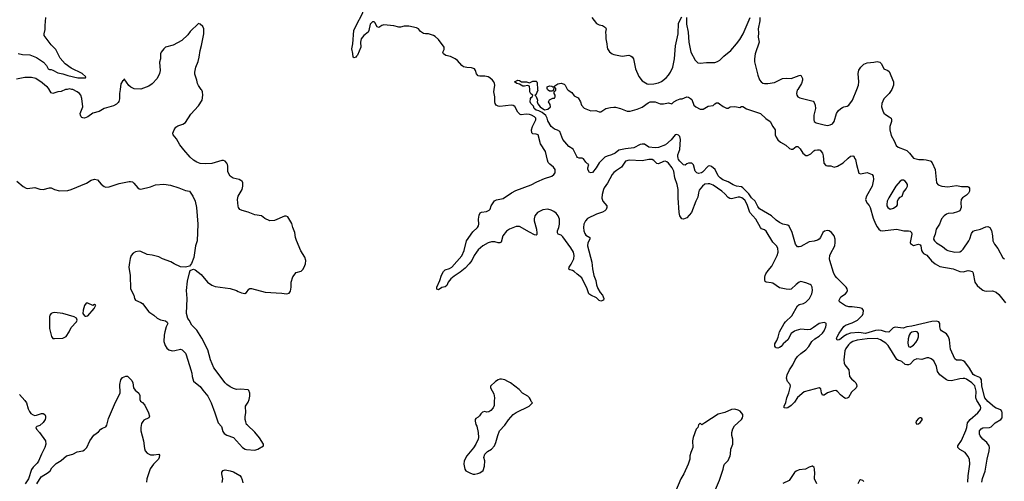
# Model space of a CAD drawing. Header units: inches. Extents: x 2220522 to 2384314, y 721474 to 893490.
# Tile 230 of 256: x 2315928 to 2327828, y 865261 to 870843. Entities that reach past the tile are written whole.
import ezdxf

# ---------------------------------------------------------------- set-up
doc = ezdxf.new("R2010")
doc.units = ezdxf.units.IN
doc.header["$MEASUREMENT"] = 0
for name, color, linetype in [('C3816', 7, 'Continuous'), ('C3817', 7, 'Continuous'), ('C3826', 7, 'Continuous'), ('C3827', 7, 'Continuous')]:
    doc.layers.add(name, color=color, linetype=linetype)

msp = doc.modelspace()

# ---------------------------------------------------------------- linework, layer by layer
at = {"layer": 'C3816', "color": 5}
for points, elevation in [([(2315892, 868892), (2315970, 868827), (2316006, 868806), (2316023, 868803), (2316110, 868812), (2316170, 868794), (2316210, 868788), (2316290, 868811), (2316310, 868808), (2316349, 868789), (2316410, 868773), (2316510, 868779), (2316550, 868790), (2316734, 868866), (2316790, 868901), (2316830, 868915), (2316870, 868905), (2316914, 868854), (2316950, 868826), (2316970, 868819), (2317010, 868821), (2317130, 868861), (2317250, 868887), (2317267, 868887), (2317290, 868881), (2317308, 868868), (2317356, 868810), (2317370, 868799), (2317390, 868795), (2317510, 868821), (2317570, 868844), (2317670, 868853), (2317750, 868842), (2317850, 868810), (2317930, 868779), (2317978, 868770), (2317990, 868758), (2318019, 868710), (2318050, 868650), (2318066, 868570), (2318082, 868370), (2318072, 868170), (2318053, 868110), (2318033, 867967), (2318004, 867896), (2317978, 867862), (2317963, 867857), (2317931, 867849), (2317870, 867854), (2317793, 867890), (2317756, 867916), (2317652, 867952), (2317610, 867975), (2317530, 867995), (2317470, 868004), (2317390, 868040), (2317370, 868043), (2317326, 868034), (2317301, 868019), (2317275, 867990), (2317263, 867957), (2317253, 867907), (2317247, 867850), (2317264, 867750), (2317266, 867590), (2317308, 867510), (2317316, 867470), (2317326, 867450), (2317390, 867425), (2317410, 867412), (2317490, 867311), (2317549, 867269), (2317590, 867233), (2317630, 867215), (2317690, 867201), (2317710, 867185), (2317719, 867170), (2317699, 867130), (2317680, 867070), (2317673, 867027), (2317670, 866950), (2317684, 866904), (2317706, 866870), (2317730, 866850), (2317770, 866840), (2317802, 866842), (2317870, 866857), (2317890, 866851), (2317930, 866810), (2317940, 866790), (2317998, 866610), (2318008, 866568), (2318011, 866529), (2318030, 866471), (2318051, 866450), (2318109, 866409), (2318142, 866362), (2318202, 866290), (2318240, 866210), (2318288, 866090), (2318325, 865970), (2318366, 865926), (2318384, 865864), (2318400, 865840), (2318430, 865819), (2318510, 865790), (2318620, 865670), (2318651, 865650), (2318670, 865645), (2318770, 865636), (2318805, 865650), (2318875, 865690), (2318874, 865710), (2318825, 865785), (2318770, 865854), (2318679, 865939), (2318669, 865949), (2318659, 865979), (2318653, 866010), (2318654, 866046), (2318662, 866090), (2318657, 866170), (2318690, 866218), (2318701, 866250), (2318709, 866289), (2318708, 866328), (2318698, 866358), (2318688, 866368), (2318595, 866375), (2318550, 866372), (2318510, 866382), (2318470, 866402), (2318430, 866431), (2318410, 866453), (2318274, 866634), (2318232, 866730), (2318203, 866850), (2318130, 866992), (2318070, 867089), (2318009, 867150), (2317976, 867210), (2317959, 867230), (2317945, 867290), (2317950, 867470), (2317945, 867570), (2317957, 867683), (2317979, 867781), (2317990, 867812), (2318016, 867824), (2318030, 867825), (2318050, 867818), (2318123, 867763), (2318199, 867670), (2318250, 867633), (2318290, 867618), (2318470, 867591), (2318550, 867567), (2318570, 867555), (2318610, 867541), (2318648, 867532), (2318670, 867545), (2318697, 867583), (2318710, 867591), (2318730, 867591), (2318894, 867550), (2319097, 867537), (2319153, 867527), (2319184, 867536), (2319199, 867561), (2319209, 867610), (2319209, 867671), (2319230, 867732), (2319270, 867785), (2319330, 867802), (2319350, 867821), (2319367, 867850), (2319383, 867890), (2319387, 867930), (2319375, 867970), (2319327, 868047), (2319272, 868172), (2319260, 868210), (2319253, 868270), (2319228, 868330), (2319217, 868377), (2319170, 868457), (2319150, 868469), (2319130, 868469), (2319007, 868413), (2318950, 868409), (2318890, 868437), (2318850, 868472), (2318770, 868483), (2318690, 868515), (2318615, 868535), (2318588, 868549), (2318572, 868570), (2318567, 868587), (2318559, 868670), (2318569, 868710), (2318617, 868790), (2318626, 868830), (2318625, 868870), (2318615, 868890), (2318600, 868900), (2318579, 868910), (2318508, 868928), (2318471, 868951), (2318445, 869005), (2318442, 869030), (2318445, 869070), (2318439, 869090), (2318430, 869109), (2318412, 869130), (2318390, 869142), (2318370, 869142), (2318250, 869105), (2318170, 869101), (2318110, 869105), (2318070, 869118), (2318030, 869145), (2317990, 869181), (2317911, 869270), (2317863, 869330), (2317822, 869402), (2317783, 869450), (2317777, 869470), (2317793, 869510), (2317815, 869545), (2317839, 869561), (2317901, 869579), (2317930, 869601), (2317998, 869702), (2318090, 869803), (2318132, 869870), (2318142, 869930), (2318138, 869970), (2318130, 869990), (2318122, 870000)], 220), ([(2316502, 870000), (2316483, 869997), (2316430, 869973), (2316390, 869969), (2316330, 869949), (2316310, 869958), (2316285, 870000)], 220), ([(2317142, 870000), (2317136, 869950), (2317134, 869886), (2317127, 869853), (2317119, 869841), (2317098, 869822), (2317060, 869800), (2316950, 869767), (2316887, 869733), (2316810, 869712), (2316750, 869669), (2316710, 869653), (2316690, 869654), (2316680, 869660), (2316669, 869669), (2316661, 869690), (2316659, 869710), (2316665, 869730), (2316690, 869790), (2316680, 869890), (2316666, 869930), (2316650, 869950), (2316623, 869970), (2316570, 869998), (2316556, 870000)], 220), ([(2316133, 865230), (2316186, 865314), (2316270, 865367), (2316296, 865390), (2316317, 865423), (2316370, 865478), (2316430, 865511), (2316492, 865568), (2316570, 865588), (2316623, 865617), (2316690, 865631), (2316710, 865641), (2316738, 865670), (2316775, 865750), (2316822, 865818), (2316879, 865861), (2316910, 865891), (2316930, 865904), (2316970, 865918), (2316980, 865940), (2317000, 866021), (2317072, 866188), (2317144, 866330), (2317138, 866430), (2317150, 866490), (2317170, 866515), (2317210, 866531), (2317230, 866531), (2317282, 866482), (2317295, 866450), (2317303, 866390), (2317323, 866363), (2317366, 866326), (2317378, 866298), (2317379, 866250), (2317387, 866230), (2317410, 866216), (2317441, 866181), (2317485, 866090), (2317498, 866050), (2317487, 866030), (2317430, 865999), (2317414, 865986), (2317401, 865959), (2317390, 865910), (2317390, 865870), (2317423, 865750), (2317437, 865657), (2317445, 865630), (2317470, 865603), (2317510, 865583), (2317550, 865582), (2317611, 865591), (2317617, 865577), (2317614, 865550), (2317606, 865530), (2317546, 865470), (2317506, 865414), (2317464, 865290), (2317460, 865250)], 180), ([(2315924, 866310), (2315990, 866239), (2316010, 866211), (2316030, 866138), (2316045, 866105), (2316063, 866083), (2316090, 866065), (2316110, 866058), (2316130, 866061), (2316190, 866083), (2316210, 866083), (2316231, 866070), (2316241, 866050), (2316240, 866030), (2316234, 866010), (2316210, 865973), (2316170, 865936), (2316136, 865924), (2316122, 865910), (2316131, 865890), (2316168, 865850), (2316238, 865750), (2316243, 865710), (2316233, 865670), (2316190, 865589), (2316156, 865504), (2316140, 865480), (2316090, 865432), (2316070, 865404), (2316033, 865290), (2315993, 865230)], 180), ([(2318375, 865245), (2318381, 865290), (2318369, 865350), (2318370, 865370), (2318387, 865393), (2318410, 865399), (2318470, 865390), (2318510, 865375), (2318590, 865330), (2318605, 865310), (2318618, 865278), (2318624, 865244)], 180)]:
    msp.add_lwpolyline(points, dxfattribs=dict(at, elevation=elevation))
at = {"layer": 'C3816', "color": 5, "elevation": 220}
for points in [[(2316730, 867415), (2316710, 867388), (2316694, 867330), (2316691, 867290), (2316710, 867262), (2316718, 867258), (2316730, 867256), (2316750, 867264), (2316829, 867350), (2316846, 867390), (2316830, 867398), (2316810, 867388), (2316750, 867414)], [(2316350, 867303), (2316330, 867299), (2316310, 867289), (2316294, 867270), (2316288, 867250), (2316290, 867110), (2316314, 867014), (2316328, 866988), (2316350, 866987), (2316450, 866994), (2316488, 867012), (2316526, 867070), (2316550, 867119), (2316614, 867190), (2316624, 867210), (2316615, 867235), (2316588, 867250), (2316450, 867290)]]:
    msp.add_lwpolyline(points, close=True, dxfattribs=at)
at = {"layer": 'C3817', "color": 5}
for points, elevation in [([(2315910, 870433), (2315963, 870423), (2316050, 870419), (2316130, 870384), (2316214, 870330), (2316251, 870290), (2316271, 870250), (2316290, 870239), (2316310, 870239), (2316330, 870231), (2316390, 870199), (2316450, 870189), (2316510, 870168), (2316630, 870138), (2316722, 870138), (2316728, 870150), (2316682, 870190), (2316550, 870257), (2316479, 870310), (2316418, 870378), (2316363, 870483), (2316310, 870539), (2316225, 870650), (2316224, 870670), (2316237, 870723), (2316234, 870774), (2316242, 870870)], 220), ([(2318122, 870000), (2318087, 870047), (2318077, 870070), (2318069, 870110), (2318045, 870184), (2318044, 870210), (2318056, 870270), (2318083, 870337), (2318097, 870390), (2318108, 870470), (2318127, 870530), (2318153, 870670), (2318155, 870730), (2318141, 870761), (2318110, 870789), (2318090, 870795), (2317990, 870699), (2317959, 870661), (2317888, 870592), (2317784, 870536), (2317690, 870509), (2317669, 870491), (2317637, 870450), (2317629, 870430), (2317630, 870370), (2317619, 870330), (2317624, 870230), (2317617, 870190), (2317589, 870130), (2317530, 870065), (2317490, 870040), (2317390, 870004), (2317310, 870007), (2317270, 870026), (2317245, 870045), (2317190, 870126), (2317185, 870110), (2317170, 870101), (2317150, 870069), (2317142, 870000)], 220), ([(2320000, 870401), (2319990, 870390), (2319970, 870381), (2319958, 870390), (2319954, 870434), (2319942, 870490), (2319952, 870550), (2319965, 870710), (2320000, 870779)], 180), ([(2316285, 870000), (2316283, 870003), (2316265, 870025), (2316230, 870049), (2316199, 870079), (2316122, 870130), (2316070, 870145), (2315990, 870144), (2315890, 870123)], 220), ([(2316556, 870000), (2316530, 870005), (2316502, 870000)], 220)]:
    msp.add_lwpolyline(points, dxfattribs=dict(at, elevation=elevation))
at = {"layer": 'C3826', "color": 5}
for points, elevation in [([(2327388, 865252), (2327392, 865328), (2327411, 865470), (2327405, 865530), (2327387, 865567), (2327354, 865610), (2327290, 865644), (2327276, 865656), (2327266, 865670), (2327266, 865690), (2327310, 865753), (2327363, 865877), (2327373, 865910), (2327381, 865970), (2327416, 866010), (2327509, 866090), (2327541, 866130), (2327545, 866150), (2327541, 866170), (2327497, 866237), (2327483, 866270), (2327489, 866350), (2327470, 866416), (2327437, 866450), (2327370, 866495), (2327350, 866503), (2327330, 866506), (2327290, 866500), (2327190, 866476), (2327150, 866480), (2327129, 866489), (2327047, 866550), (2327021, 866590), (2327010, 866650), (2326977, 866717), (2326942, 866742), (2326914, 866754), (2326890, 866754), (2326830, 866734), (2326770, 866741), (2326736, 866724), (2326690, 866679), (2326671, 866670), (2326650, 866669), (2326630, 866675), (2326590, 866710), (2326570, 866719), (2326550, 866721), (2326530, 866736), (2326422, 866902), (2326395, 866930), (2326330, 866971), (2326290, 866987), (2326170, 866983), (2326050, 866967), (2325996, 866950), (2325964, 866930), (2325943, 866910), (2325913, 866867), (2325901, 866839), (2325889, 866729), (2325891, 866691), (2325901, 866670), (2325947, 866610), (2325957, 866530), (2325980, 866500), (2326014, 866474), (2326032, 866452), (2326042, 866430), (2326044, 866410), (2326037, 866390), (2325979, 866341), (2325945, 866275), (2325930, 866266), (2325910, 866264), (2325890, 866274), (2325847, 866307), (2325810, 866348), (2325790, 866358), (2325763, 866357), (2325690, 866330), (2325650, 866301), (2325630, 866304), (2325620, 866330), (2325610, 866378), (2325590, 866393), (2325410, 866344), (2325327, 866273), (2325290, 866220), (2325250, 866177), (2325210, 866150), (2325190, 866144), (2325168, 866148), (2325168, 866170), (2325186, 866214), (2325200, 866270), (2325223, 866330), (2325243, 866410), (2325239, 866430), (2325207, 866470), (2325197, 866510), (2325204, 866550), (2325230, 866610), (2325271, 866669), (2325299, 866730), (2325328, 866770), (2325370, 866808), (2325430, 866850), (2325464, 866890), (2325502, 866950), (2325536, 866984), (2325590, 867018), (2325630, 867052), (2325650, 867079), (2325671, 867130), (2325675, 867150), (2325673, 867170), (2325670, 867175), (2325650, 867182), (2325590, 867170), (2325521, 867119), (2325484, 867096), (2325450, 867091), (2325370, 867099), (2325314, 867086), (2325290, 867075), (2325253, 867050), (2325210, 866973), (2325156, 866924), (2325130, 866892), (2325110, 866878), (2325090, 866872), (2325070, 866876), (2325062, 866882), (2325055, 866895), (2325055, 866925), (2325077, 866963), (2325094, 867006), (2325110, 867070), (2325168, 867170), (2325184, 867190), (2325260, 867260), (2325330, 867384), (2325350, 867399), (2325399, 867410), (2325430, 867426), (2325473, 867470), (2325501, 867530), (2325510, 867570), (2325507, 867610), (2325493, 867633), (2325482, 867642), (2325430, 867662), (2325370, 867677), (2325350, 867669), (2325310, 867641), (2325250, 867586), (2325230, 867581), (2325190, 867583), (2325110, 867602), (2325030, 867655), (2325010, 867662), (2324950, 867669), (2324939, 867679), (2324932, 867692), (2324932, 867730), (2324936, 867750), (2324945, 867770), (2324974, 867810), (2325019, 867861), (2325083, 867990), (2325095, 868030), (2325090, 868079), (2325074, 868110), (2325032, 868152), (2324950, 868287), (2324930, 868302), (2324895, 868315), (2324879, 868330), (2324824, 868430), (2324754, 868510), (2324719, 868610), (2324690, 868659), (2324657, 868690), (2324630, 868698), (2324610, 868697), (2324530, 868676), (2324510, 868680), (2324490, 868693), (2324450, 868737), (2324412, 868770), (2324310, 868840), (2324270, 868856), (2324250, 868858), (2324210, 868853), (2324178, 868830), (2324140, 868780), (2324130, 868750), (2324124, 868696), (2324101, 868650), (2324047, 868513), (2323992, 868448), (2323950, 868432), (2323930, 868436), (2323908, 868470), (2323897, 868510), (2323884, 868690), (2323884, 868790), (2323872, 868850), (2323846, 868930), (2323835, 869010), (2323815, 869050), (2323770, 869106), (2323750, 869125), (2323730, 869132), (2323710, 869129), (2323650, 869099), (2323630, 869102), (2323590, 869142), (2323570, 869153), (2323532, 869152), (2323450, 869138), (2323294, 869146), (2323250, 869130), (2323201, 869059), (2323139, 869021), (2323107, 868993), (2323090, 868970), (2323033, 868867), (2322992, 868810), (2322983, 868790), (2322966, 868730), (2322965, 868685), (2322975, 868650), (2323023, 868590), (2323023, 868570), (2323014, 868546), (2322999, 868530), (2322970, 868514), (2322897, 868490), (2322790, 868439), (2322764, 868410), (2322747, 868370), (2322742, 868330), (2322746, 868290), (2322756, 868256), (2322770, 868238), (2322818, 868210), (2322817, 868190), (2322795, 868145), (2322791, 868110), (2322843, 867910), (2322850, 867830), (2322866, 867750), (2322889, 867690), (2322898, 867638), (2322913, 867593), (2322944, 867544), (2322973, 867510), (2322987, 867470), (2322982, 867450), (2322950, 867441), (2322930, 867446), (2322898, 867479), (2322830, 867510), (2322808, 867530), (2322786, 867590), (2322722, 867722), (2322665, 867765), (2322630, 867800), (2322610, 867810), (2322577, 867817), (2322565, 867825), (2322568, 867850), (2322594, 867886), (2322623, 867950), (2322630, 867990), (2322619, 868030), (2322590, 868083), (2322490, 868218), (2322470, 868236), (2322437, 868250), (2322426, 868266), (2322427, 868290), (2322444, 868330), (2322452, 868370), (2322450, 868430), (2322435, 868470), (2322410, 868503), (2322382, 868522), (2322350, 868541), (2322310, 868550), (2322250, 868542), (2322210, 868525), (2322185, 868510), (2322155, 868470), (2322144, 868436), (2322144, 868410), (2322173, 868310), (2322178, 868262), (2322176, 868244), (2322170, 868237), (2322150, 868242), (2322090, 868273), (2321970, 868344), (2321930, 868344), (2321847, 868310), (2321810, 868284), (2321765, 868230), (2321746, 868154), (2321730, 868144), (2321710, 868146), (2321670, 868158), (2321630, 868156), (2321590, 868143), (2321527, 868110), (2321470, 868060), (2321447, 868033), (2321420, 867990), (2321394, 867930), (2321359, 867890), (2321310, 867838), (2321252, 867788), (2321178, 867742), (2321138, 867710), (2321108, 867670), (2321090, 867629), (2321070, 867614), (2321030, 867603), (2320990, 867578), (2320970, 867584), (2320970, 867610), (2321007, 867690), (2321025, 867755), (2321050, 867799), (2321070, 867817), (2321124, 867836), (2321150, 867852), (2321272, 867988), (2321300, 868050), (2321327, 868170), (2321404, 868276), (2321459, 868330), (2321471, 868350), (2321475, 868370), (2321471, 868430), (2321481, 868479), (2321494, 868506), (2321510, 868517), (2321570, 868524), (2321601, 868539), (2321613, 868550), (2321627, 868590), (2321650, 868627), (2321668, 868652), (2321690, 868666), (2321770, 868682), (2321871, 868749), (2321923, 868777), (2322110, 868846), (2322177, 868883), (2322270, 868923), (2322361, 868950), (2322385, 868970), (2322398, 868990), (2322401, 869030), (2322380, 869060), (2322334, 869094), (2322316, 869116), (2322305, 869145), (2322283, 869250), (2322221, 869341), (2322195, 869450), (2322170, 869460), (2322130, 869461), (2322116, 869476), (2322114, 869510), (2322125, 869550), (2322167, 869630), (2322164, 869650), (2322151, 869670), (2322115, 869690), (2322090, 869697), (2322050, 869699), (2321990, 869692), (2321977, 869697), (2321950, 869724), (2321913, 869793), (2321890, 869807), (2321868, 869808), (2321730, 869793), (2321710, 869795), (2321688, 869808), (2321674, 869830), (2321670, 869850), (2321672, 869908), (2321660, 869970), (2321664, 870000)], 180), ([(2327554, 865250), (2327565, 865295), (2327596, 865384), (2327619, 865530), (2327644, 865630), (2327648, 865670), (2327643, 865690), (2327615, 865730), (2327568, 865770), (2327535, 865810), (2327526, 865830), (2327528, 865870), (2327546, 865894), (2327570, 865909), (2327650, 865910), (2327670, 865921), (2327719, 865970), (2327786, 866010), (2327800, 866030), (2327803, 866090), (2327799, 866110), (2327787, 866127), (2327730, 866146), (2327710, 866159), (2327630, 866227), (2327593, 866270), (2327555, 866410), (2327550, 866490), (2327541, 866510), (2327530, 866518), (2327470, 866540), (2327453, 866553), (2327408, 866630), (2327350, 866705), (2327330, 866719), (2327310, 866725), (2327250, 866727), (2327230, 866742), (2327179, 866859), (2327172, 866890), (2327166, 866970), (2327153, 867010), (2327130, 867043), (2327070, 867082), (2327057, 867097), (2327048, 867128), (2327049, 867170), (2327038, 867190), (2327010, 867198), (2326950, 867193), (2326710, 867138), (2326650, 867131), (2326607, 867113), (2326510, 867124), (2326485, 867115), (2326430, 867065), (2326390, 867070), (2326344, 867084), (2326310, 867089), (2326270, 867084), (2326150, 867048), (2326070, 867059), (2325968, 867052), (2325923, 867037), (2325886, 867014), (2325850, 866983), (2325830, 866971), (2325807, 866967), (2325801, 866990), (2325807, 867010), (2325830, 867054), (2325890, 867135), (2325910, 867151), (2325990, 867176), (2326052, 867210), (2326083, 867237), (2326112, 867270), (2326123, 867290), (2326127, 867327), (2326110, 867350), (2326079, 867359), (2325990, 867372), (2325950, 867372), (2325910, 867382), (2325834, 867430), (2325833, 867450), (2325853, 867490), (2325910, 867528), (2325926, 867550), (2325933, 867570), (2325930, 867590), (2325918, 867610), (2325802, 867722), (2325780, 867750), (2325765, 867785), (2325720, 867930), (2325716, 867950), (2325719, 867990), (2325725, 868010), (2325778, 868110), (2325785, 868150), (2325783, 868190), (2325772, 868230), (2325741, 868270), (2325710, 868290), (2325690, 868294), (2325655, 868285), (2325635, 868270), (2325607, 868210), (2325590, 868190), (2325570, 868176), (2325530, 868164), (2325470, 868157), (2325370, 868102), (2325350, 868095), (2325330, 868097), (2325305, 868130), (2325265, 868270), (2325226, 868346), (2325210, 868359), (2325150, 868370), (2325110, 868390), (2325070, 868418), (2325013, 868473), (2324870, 868557), (2324850, 868584), (2324817, 868650), (2324773, 868690), (2324738, 868738), (2324668, 868808), (2324650, 868820), (2324590, 868831), (2324550, 868846), (2324490, 868881), (2324427, 868907), (2324392, 868930), (2324370, 868955), (2324332, 869032), (2324290, 869067), (2324270, 869075), (2324250, 869073), (2324181, 868999), (2324168, 868990), (2324130, 868983), (2324110, 868990), (2324092, 869010), (2324070, 869089), (2324050, 869109), (2324010, 869109), (2323990, 869101), (2323970, 869084), (2323950, 869089), (2323907, 869130), (2323890, 869154), (2323884, 869170), (2323881, 869190), (2323883, 869210), (2323908, 869272), (2323915, 869395), (2323908, 869430), (2323890, 869448), (2323870, 869456), (2323848, 869452), (2323803, 869390), (2323731, 869330), (2323650, 869298), (2323607, 869293), (2323530, 869302), (2323477, 869337), (2323450, 869339), (2323427, 869333), (2323350, 869293), (2323250, 869281), (2323170, 869265), (2323126, 869230), (2323079, 869210), (2323026, 869194), (2323000, 869180), (2322930, 869110), (2322894, 869050), (2322850, 868994), (2322830, 868989), (2322815, 868995), (2322793, 869030), (2322793, 869050), (2322806, 869090), (2322790, 869098), (2322770, 869118), (2322740, 869160), (2322727, 869167), (2322689, 869170), (2322670, 869178), (2322660, 869190), (2322616, 869276), (2322566, 869310), (2322490, 869393), (2322454, 869490), (2322427, 869507), (2322390, 869519), (2322350, 869553), (2322310, 869618), (2322303, 869650), (2322286, 869686), (2322242, 869722), (2322202, 869742), (2322170, 869750), (2322147, 869770), (2322136, 869796), (2322107, 869830), (2322096, 869850), (2322101, 869890), (2322110, 869903), (2322122, 869910), (2322128, 869930), (2322106, 869946), (2322093, 869970), (2322092, 870000)], 160), ([(2322187, 870000), (2322188, 869990), (2322179, 869961), (2322164, 869936), (2322154, 869930), (2322170, 869914), (2322185, 869870), (2322183, 869850), (2322190, 869825), (2322218, 869790), (2322270, 869751), (2322310, 869761), (2322342, 869790), (2322339, 869819), (2322318, 869850), (2322330, 869872), (2322370, 869892), (2322390, 869894), (2322398, 869910), (2322398, 869930), (2322389, 869949), (2322386, 869974), (2322406, 869990), (2322406, 870000)], 160), ([(2322378, 870000), (2322374, 869986), (2322360, 869980), (2322330, 869979), (2322314, 869990), (2322308, 870000)], 160), ([(2322549, 870000), (2322558, 869990), (2322602, 869962), (2322630, 869922), (2322678, 869898), (2322705, 869850), (2322716, 869810), (2322750, 869771), (2322830, 869739), (2322890, 869743), (2322930, 869727), (2322950, 869727), (2323012, 869768), (2323070, 869782), (2323110, 869784), (2323130, 869783), (2323190, 869767), (2323270, 869737), (2323304, 869736), (2323390, 869759), (2323450, 869786), (2323522, 869838), (2323549, 869851), (2323609, 869849), (2323670, 869827), (2323710, 869826), (2323770, 869838), (2323810, 869825), (2323835, 869850), (2323868, 869870), (2323910, 869885), (2323935, 869885), (2323990, 869911), (2324010, 869907), (2324036, 869890), (2324050, 869876), (2324077, 869810), (2324099, 869790), (2324150, 869761), (2324190, 869761), (2324250, 869798), (2324310, 869807), (2324330, 869827), (2324350, 869836), (2324370, 869836), (2324387, 869827), (2324430, 869792), (2324470, 869772), (2324490, 869772), (2324513, 869787), (2324570, 869791), (2324630, 869781), (2324650, 869794), (2324667, 869793), (2324710, 869765), (2324882, 869710), (2324947, 869647), (2324999, 869610), (2325030, 869550), (2325059, 869510), (2325059, 869450), (2325070, 869422), (2325091, 869390), (2325121, 869361), (2325187, 869327), (2325230, 869285), (2325250, 869278), (2325270, 869278), (2325310, 869311), (2325331, 869311), (2325360, 869280), (2325391, 869230), (2325430, 869199), (2325450, 869202), (2325490, 869219), (2325524, 869256), (2325537, 869263), (2325571, 869271), (2325590, 869271), (2325604, 869264), (2325631, 869230), (2325638, 869198), (2325645, 869106), (2325670, 869081), (2325690, 869076), (2325730, 869077), (2325770, 869061), (2325810, 869071), (2325879, 869110), (2325941, 869170), (2325970, 869191), (2325997, 869197), (2326010, 869194), (2326018, 869170), (2326031, 869151), (2326041, 869090), (2326070, 868987), (2326090, 868979), (2326170, 868993), (2326230, 868970), (2326244, 868950), (2326247, 868910), (2326232, 868830), (2326163, 868710), (2326150, 868670), (2326166, 868630), (2326194, 868594), (2326206, 868570), (2326243, 868443), (2326270, 868375), (2326290, 868338), (2326312, 868310), (2326330, 868295), (2326350, 868288), (2326530, 868310), (2326614, 868290), (2326670, 868291), (2326690, 868284), (2326707, 868270), (2326710, 868250), (2326688, 868150), (2326695, 868135), (2326730, 868113), (2326790, 868129), (2326810, 868121), (2326818, 868110), (2326828, 868050), (2326838, 868030), (2326850, 868017), (2326890, 867997), (2326947, 867927), (2326990, 867891), (2327050, 867858), (2327210, 867831), (2327290, 867798), (2327330, 867795), (2327390, 867810), (2327410, 867808), (2327438, 867798), (2327448, 867788), (2327453, 867773), (2327473, 867670), (2327500, 867630), (2327530, 867601), (2327570, 867572), (2327590, 867563), (2327610, 867560), (2327684, 867564), (2327729, 867549), (2327761, 867521), (2327840, 867420)], 160), ([(2325331, 870000), (2325325, 869990), (2325315, 869950), (2325320, 869930), (2325334, 869910), (2325356, 869896), (2325501, 869861), (2325516, 869856), (2325530, 869843), (2325543, 869810), (2325546, 869770), (2325525, 869690), (2325524, 869630), (2325531, 869610), (2325554, 869594), (2325650, 869570), (2325690, 869565), (2325722, 869570), (2325750, 869584), (2325770, 869611), (2325799, 869710), (2325818, 869742), (2325850, 869770), (2325870, 869782), (2325890, 869790), (2325930, 869798), (2325950, 869809), (2325992, 869870), (2326044, 870000)], 180), ([(2326470, 870000), (2326470, 869999), (2326435, 869950), (2326373, 869887), (2326349, 869830), (2326344, 869790), (2326359, 869739), (2326373, 869713), (2326390, 869696), (2326437, 869670), (2326461, 869650), (2326465, 869630), (2326463, 869610), (2326445, 869550), (2326444, 869510), (2326462, 869442), (2326498, 869378), (2326522, 869322), (2326543, 869303), (2326630, 869271), (2326650, 869259), (2326682, 869230), (2326731, 869170), (2326793, 869153), (2326850, 869154), (2326882, 869150), (2326930, 869138), (2326941, 869130), (2326955, 869110), (2326991, 869030), (2327010, 868870), (2327030, 868846), (2327071, 868831), (2327143, 868823), (2327250, 868836), (2327310, 868826), (2327385, 868825), (2327397, 868817), (2327405, 868805), (2327407, 868770), (2327393, 868747), (2327370, 868721), (2327323, 868690), (2327308, 868670), (2327304, 868630), (2327305, 868570), (2327300, 868550), (2327290, 868533), (2327262, 868518), (2327210, 868502), (2327150, 868498), (2327130, 868491), (2327100, 868470), (2327070, 868435), (2327044, 868370), (2327002, 868310), (2326993, 868250), (2326974, 868210), (2326973, 868190), (2326984, 868170), (2327010, 868144), (2327081, 868101), (2327130, 868058), (2327147, 868050), (2327230, 868032), (2327290, 868036), (2327310, 868046), (2327330, 868068), (2327398, 868170), (2327410, 868191), (2327430, 868259), (2327450, 868286), (2327470, 868295), (2327538, 868310), (2327603, 868337), (2327630, 868341), (2327651, 868331), (2327673, 868293), (2327686, 868230), (2327689, 868170), (2327707, 868127), (2327750, 868075), (2327810, 867965), (2327830, 867951)], 180), ([(2324325, 865135), (2324384, 865276), (2324428, 865410), (2324436, 865450), (2324446, 865470), (2324490, 865511), (2324515, 865570), (2324520, 865590), (2324523, 865650), (2324548, 865710), (2324545, 865770), (2324534, 865814), (2324536, 865850), (2324545, 865895), (2324567, 865933), (2324652, 866010), (2324665, 866030), (2324669, 866050), (2324667, 866070), (2324637, 866110), (2324610, 866123), (2324570, 866133), (2324530, 866129), (2324450, 866093), (2324368, 866072), (2324210, 865968), (2324170, 865946), (2324150, 865966), (2324130, 865946), (2324122, 865910), (2324105, 865890), (2324067, 865790), (2324059, 865750), (2324064, 865670), (2324037, 865610), (2324028, 865570), (2324025, 865530), (2324008, 865470), (2323953, 865350), (2323917, 865290), (2323843, 865110)], 220), ([(2325563, 865230), (2325535, 865290), (2325533, 865310), (2325539, 865350), (2325533, 865413), (2325529, 865430), (2325510, 865446), (2325505, 865445), (2325470, 865434), (2325425, 865410), (2325350, 865399), (2325310, 865384), (2325290, 865367), (2325227, 865273), (2325150, 865234)], 220), ([(2326130, 865260), (2326117, 865270), (2326090, 865278), (2326077, 865270), (2326057, 865230)], 220)]:
    msp.add_lwpolyline(points, dxfattribs=dict(at, elevation=elevation))
for points, elevation in [([(2326610, 868903), (2326590, 868902), (2326570, 868891), (2326518, 868830), (2326433, 868690), (2326413, 868647), (2326406, 868610), (2326408, 868590), (2326419, 868570), (2326450, 868553), (2326490, 868563), (2326529, 868591), (2326535, 868605), (2326537, 868650), (2326544, 868670), (2326570, 868695), (2326592, 868708), (2326610, 868758), (2326643, 868797), (2326659, 868830), (2326657, 868850), (2326645, 868870), (2326629, 868890)], 180), ([(2326750, 867074), (2326710, 867066), (2326690, 867050), (2326679, 867030), (2326665, 866985), (2326660, 866930), (2326670, 866893), (2326690, 866884), (2326730, 866908), (2326760, 866940), (2326778, 866970), (2326790, 867010), (2326792, 867050), (2326773, 867070)], 180), ([(2321750, 866496), (2321730, 866496), (2321712, 866490), (2321678, 866470), (2321618, 866410), (2321618, 866390), (2321657, 866317), (2321667, 866270), (2321661, 866230), (2321664, 866176), (2321652, 866150), (2321622, 866118), (2321598, 866102), (2321570, 866099), (2321550, 866104), (2321522, 866098), (2321501, 866079), (2321486, 866054), (2321470, 866038), (2321440, 866020), (2321432, 866010), (2321431, 865990), (2321441, 865950), (2321451, 865930), (2321467, 865850), (2321471, 865790), (2321467, 865770), (2321441, 865710), (2321414, 865666), (2321331, 865569), (2321301, 865510), (2321295, 865470), (2321307, 865410), (2321318, 865390), (2321378, 865358), (2321410, 865348), (2321430, 865348), (2321466, 865354), (2321490, 865363), (2321529, 865391), (2321545, 865445), (2321549, 865510), (2321539, 865550), (2321549, 865590), (2321580, 865620), (2321630, 865651), (2321665, 865690), (2321684, 865730), (2321705, 865815), (2321726, 865870), (2321790, 865941), (2321834, 866006), (2321892, 866068), (2321926, 866094), (2322086, 866170), (2322126, 866210), (2322108, 866228), (2322102, 866250), (2322089, 866270), (2322070, 866289), (2322006, 866326), (2321963, 866370), (2321859, 866450), (2321829, 866470), (2321790, 866487)], 220), ([(2326818, 866030), (2326805, 866030), (2326790, 866021), (2326761, 865990), (2326759, 865970), (2326770, 865951), (2326790, 865956), (2326810, 865971), (2326837, 866010), (2326830, 866022)], 220)]:
    msp.add_lwpolyline(points, close=True, dxfattribs=dict(at, elevation=elevation))
at = {"layer": 'C3827', "color": 5}
for points, elevation in [([(2320000, 870779), (2320066, 870910), (2320073, 870930), (2320071, 870949), (2320030, 871030), (2320010, 871110), (2320000, 871121)], 180), ([(2322843, 870870), (2322898, 870798), (2322930, 870781), (2322970, 870771), (2323007, 870747), (2323014, 870730), (2323008, 870690), (2323013, 870650), (2323013, 870610), (2323025, 870550), (2323028, 870510), (2323033, 870490), (2323055, 870455), (2323088, 870430), (2323110, 870421), (2323210, 870402), (2323290, 870413), (2323310, 870407), (2323330, 870394), (2323345, 870370), (2323372, 870250), (2323410, 870154), (2323450, 870102), (2323510, 870067), (2323530, 870062), (2323590, 870067), (2323650, 870080), (2323686, 870094), (2323742, 870138), (2323770, 870170), (2323792, 870210), (2323820, 870270), (2323830, 870310), (2323841, 870370), (2323853, 870527), (2323885, 870670), (2323890, 870799), (2323930, 870879)], 180), ([(2323986, 870870), (2323986, 870790), (2324006, 870690), (2324016, 870570), (2324039, 870450), (2324090, 870355), (2324122, 870322), (2324150, 870316), (2324230, 870324), (2324330, 870325), (2324363, 870337), (2324390, 870353), (2324437, 870403), (2324523, 870470), (2324590, 870549), (2324630, 870604), (2324670, 870670), (2324758, 870870)], 180), ([(2324872, 870870), (2324872, 870830), (2324854, 870730), (2324857, 870683), (2324854, 870630), (2324866, 870570), (2324818, 870430), (2324808, 870370), (2324808, 870332), (2324850, 870170), (2324870, 870114), (2324890, 870091), (2324910, 870076), (2324930, 870070), (2324970, 870070), (2325050, 870082), (2325148, 870132), (2325190, 870137), (2325250, 870133), (2325350, 870167), (2325370, 870170), (2325388, 870130), (2325388, 870110), (2325376, 870070), (2325331, 870000)], 180), ([(2321664, 870000), (2321670, 870050), (2321668, 870070), (2321658, 870090), (2321640, 870110), (2321610, 870138), (2321589, 870150), (2321550, 870158), (2321490, 870159), (2321470, 870165), (2321450, 870186), (2321436, 870230), (2321423, 870250), (2321390, 870262), (2321330, 870263), (2321290, 870273), (2321270, 870288), (2321217, 870350), (2321190, 870371), (2321136, 870396), (2321078, 870410), (2321048, 870428), (2321043, 870450), (2321058, 870482), (2321059, 870510), (2320990, 870605), (2320950, 870639), (2320930, 870650), (2320870, 870671), (2320831, 870671), (2320810, 870677), (2320770, 870698), (2320747, 870730), (2320725, 870745), (2320630, 870766), (2320574, 870766), (2320530, 870753), (2320510, 870753), (2320450, 870770), (2320330, 870781), (2320306, 870774), (2320270, 870748), (2320250, 870756), (2320220, 870810), (2320210, 870817), (2320190, 870817), (2320163, 870790), (2320148, 870712), (2320138, 870690), (2320088, 870650), (2320055, 870610), (2320046, 870570), (2320050, 870509), (2320010, 870413), (2320000, 870401)], 180), ([(2326044, 870000), (2326064, 870050), (2326071, 870091), (2326060, 870190), (2326070, 870231), (2326095, 870270), (2326130, 870303), (2326170, 870321), (2326250, 870328), (2326290, 870336), (2326323, 870330), (2326342, 870310), (2326370, 870247), (2326421, 870230), (2326436, 870216), (2326490, 870090), (2326490, 870050), (2326470, 870000)], 180), ([(2322092, 870000), (2322090, 870038), (2322066, 870046), (2322030, 870038), (2322010, 870039), (2321970, 870064), (2321938, 870070), (2321908, 870090), (2321950, 870111), (2321970, 870107), (2321993, 870093), (2322054, 870090), (2322090, 870078), (2322130, 870098), (2322170, 870098), (2322178, 870090), (2322180, 870080), (2322187, 870000)], 160), ([(2322308, 870000), (2322301, 870010), (2322304, 870030), (2322330, 870043), (2322359, 870039), (2322370, 870032), (2322387, 870033), (2322396, 870044), (2322430, 870066), (2322470, 870075), (2322510, 870061), (2322521, 870050), (2322544, 870004), (2322549, 870000)], 160), ([(2322406, 870000), (2322406, 870010), (2322390, 870026), (2322382, 870018), (2322378, 870000)], 160)]:
    msp.add_lwpolyline(points, dxfattribs=dict(at, elevation=elevation))

doc.saveas('drawing.dxf')
